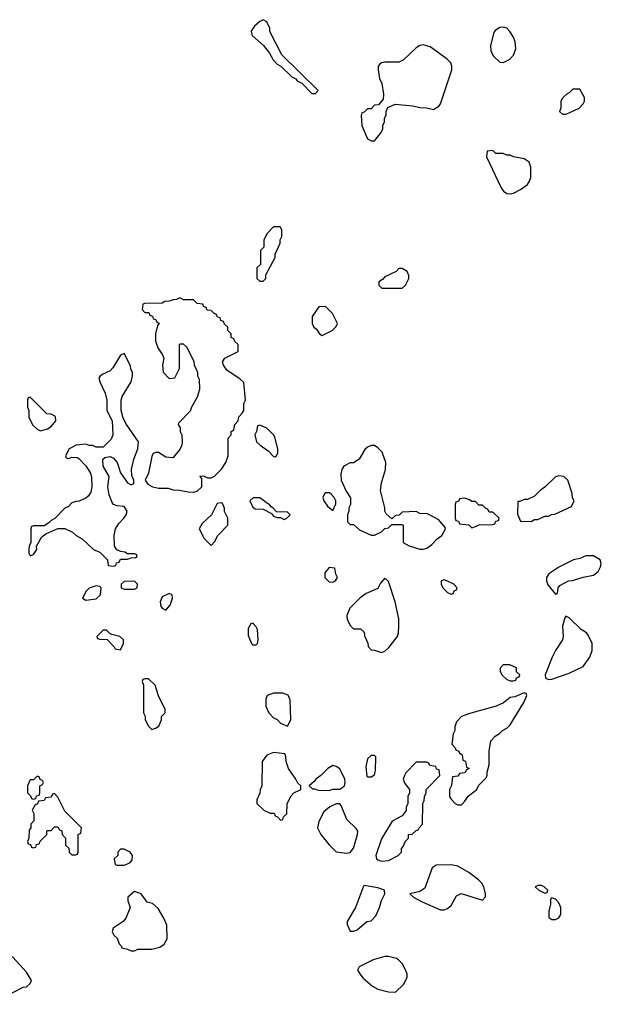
# Model space of a CAD drawing. Header units: inches. Extents: x 2769577 to 2880010, y 685631 to 825129.
# Tile 68 of 155: x 2811230 to 2814574, y 733394 to 739058. Entities that reach past the tile are written whole.
import ezdxf

# ---------------------------------------------------------------- set-up
doc = ezdxf.new("R2010")
doc.units = ezdxf.units.IN
doc.header["$MEASUREMENT"] = 0
doc.layers.add('C8713', color=7, linetype='Continuous')

msp = doc.modelspace()

# ---------------------------------------------------------------- linework, layer by layer
at = {"layer": 'C8713', "color": 4, "elevation": 4}
for points in [[(2812630, 739058), (2812610, 739048), (2812579.8, 739020.2), (2812563.5, 738996.5), (2812561, 738990), (2812567.5, 738967.5), (2812632, 738910), (2812665.4, 738865.4), (2812686.4, 738826.4), (2812710, 738802), (2812731.3, 738791.3), (2812794, 738730), (2812818, 738718), (2812825.4, 738705.4), (2812852.7, 738692.7), (2812910, 738634), (2812930, 738634), (2812946, 738650), (2812736.4, 738856.4), (2812668, 738990), (2812668, 739010), (2812650, 739046)], [(2814010, 739015.3), (2813990, 739014), (2813963.5, 738996.5), (2813955.3, 738984.7), (2813936, 738910), (2813939.6, 738879.6), (2813952, 738850), (2813990, 738814), (2814010, 738812), (2814030, 738822), (2814048.4, 738831.6), (2814070, 738854), (2814082, 738890), (2814079, 738930), (2814070, 738958), (2814048.7, 738990), (2814030, 739008.7)], [(2813550, 738912.7), (2813530, 738909.3), (2813510, 738896), (2813434.2, 738825.8), (2813410, 738813.2), (2813330, 738814), (2813311.1, 738808.9), (2813299.6, 738800.4), (2813292, 738790), (2813292, 738770), (2813299.6, 738719.6), (2813311.3, 738690), (2813322, 738630), (2813319.6, 738600.4), (2813292.7, 738567.3), (2813270, 738566), (2813250, 738546), (2813230, 738546), (2813210, 738526), (2813198, 738522), (2813192.7, 738507.3), (2813198, 738450), (2813230, 738372), (2813250, 738362), (2813270, 738362), (2813308, 738410), (2813318, 738430), (2813318, 738450), (2813328, 738470), (2813328, 738490), (2813338, 738510), (2813338, 738530), (2813347.3, 738552.7), (2813388.7, 738571.3), (2813490, 738562), (2813530, 738552), (2813568.4, 738551.6), (2813610, 738542), (2813640.4, 738559.6), (2813650, 738574), (2813715.3, 738770), (2813715.3, 738790), (2813708.7, 738810), (2813688.7, 738830), (2813590, 738901.2)], [(2814450, 738658), (2814410, 738658), (2814390, 738638), (2814371.6, 738628.4), (2814350, 738606), (2814342, 738590), (2814342, 738550), (2814334, 738530), (2814350, 738514), (2814370, 738514), (2814390, 738522), (2814446, 738550), (2814470, 738574), (2814478, 738590), (2814478, 738610)], [(2813950, 738306), (2813918, 738302), (2813914, 738270), (2813998, 738090), (2814010.9, 738070.9), (2814030, 738058), (2814050, 738056), (2814070, 738061), (2814110, 738081), (2814149.1, 738110.9), (2814162, 738130), (2814168.7, 738150), (2814168.7, 738210), (2814159, 738239), (2814130, 738258), (2814068.9, 738268.9), (2814050, 738278), (2814030, 738278), (2814010, 738288), (2813968.4, 738288.4)], [(2812727.3, 737867.3), (2812690, 737866), (2812650, 737826), (2812634, 737790), (2812634, 737750), (2812614, 737730), (2812614, 737650), (2812594, 737630), (2812594, 737570), (2812610, 737554), (2812630, 737554), (2812646, 737570), (2812646, 737590), (2812698, 737690), (2812698, 737710), (2812727.3, 737772.7), (2812728.4, 737791.6), (2812738, 737810), (2812738, 737850)], [(2813430, 737626), (2813410, 737626), (2813394, 737610), (2813330, 737578), (2813316.9, 737563.1), (2813294, 737550), (2813294, 737530), (2813312.7, 737512.7), (2813430, 737514), (2813448.4, 737531.6), (2813468, 737570), (2813467.3, 737587.3), (2813458, 737610)], [(2812150, 737458), (2812131.6, 737448.4), (2812112.7, 737447.3), (2812090, 737438), (2812063.6, 737436.4), (2812050, 737428), (2811950, 737426), (2811938, 737422), (2811934, 737390), (2811950, 737374), (2811972.7, 737372.7), (2811978, 737358), (2811992.7, 737352.7), (2811998, 737338), (2812012.7, 737332.7), (2812018, 737318), (2812032, 737312), (2812022, 737298), (2812011.3, 737250), (2812011.3, 737210), (2812024.7, 737170), (2812050.9, 737130.9), (2812058, 737110), (2812052, 737070), (2812054, 737030), (2812090, 736994), (2812122, 736998), (2812148.4, 737051.6), (2812148, 737190), (2812150, 737194), (2812170, 737194), (2812190, 737174), (2812231.6, 737091.6), (2812232.7, 737072.7), (2812252, 737030), (2812252, 737010), (2812262, 736990), (2812264.7, 736930), (2812250, 736886), (2812218, 736830), (2812210, 736806), (2812143.6, 736736.4), (2812142, 736730), (2812152, 736710), (2812152, 736690), (2812162, 736670), (2812164.7, 736630), (2812162, 736610), (2812150, 736586), (2812110, 736538), (2812070, 736542), (2812028.4, 736568.4), (2812010, 736568.7), (2811998, 736562), (2811990, 736546), (2811970.6, 736449.4), (2811952, 736410), (2811966, 736386), (2811994, 736370), (2812030, 736362.8), (2812083.6, 736363.6), (2812112.7, 736352.7), (2812148.4, 736351.6), (2812198, 736342), (2812230, 736341), (2812250, 736346), (2812278, 736370), (2812278, 736418), (2812268, 736430), (2812270, 736434), (2812290, 736432), (2812310, 736422), (2812330, 736422), (2812350, 736432), (2812390, 736472), (2812415.3, 736510), (2812428.7, 736550), (2812428.4, 736651.6), (2812446, 736670), (2812446, 736690), (2812462, 736698), (2812466, 736730), (2812486, 736750), (2812490, 736774), (2812510, 736794), (2812518, 736810), (2812518, 736850), (2812528, 736870), (2812518, 736970), (2812498, 736990), (2812421.5, 737041.5), (2812402, 737070), (2812395.3, 737090), (2812409.1, 737110.9), (2812486, 737150), (2812486, 737190), (2812467.3, 737207.3), (2812462, 737222), (2812446, 737230), (2812446, 737250), (2812426, 737270), (2812426, 737290), (2812407.3, 737307.3), (2812402, 737322), (2812387.3, 737327.3), (2812382, 737342), (2812367.3, 737347.3), (2812362, 737362), (2812347.3, 737367.3), (2812330, 737386), (2812307.3, 737387.3), (2812302, 737402), (2812287.3, 737407.3), (2812282, 737422), (2812250, 737426), (2812230, 737446), (2812172.7, 737447.3)], [(2812987.3, 737407.3), (2812950, 737406), (2812912, 737350), (2812912, 737310), (2812922, 737290), (2812936.9, 737276.9), (2812954, 737250), (2812970, 737242), (2813026, 737270), (2813050, 737294), (2813058, 737310), (2813028.4, 737368.4)], [(2811830, 737138), (2811810, 737128), (2811765.4, 737054.6), (2811750, 737038), (2811703.6, 737016.4), (2811690, 737006), (2811684.7, 736995.3), (2811690, 736974), (2811721, 736910), (2811731.3, 736870), (2811731.3, 736810), (2811761, 736750), (2811766, 736670), (2811755.3, 736644.7), (2811710, 736598), (2811670, 736598), (2811650, 736608), (2811630, 736608), (2811610, 736615.3), (2811554, 736610), (2811514, 736590), (2811494, 736550), (2811498, 736538), (2811510, 736534), (2811530, 736542), (2811559.6, 736539.6), (2811570, 736534), (2811610.9, 736490.9), (2811638, 736450), (2811643.6, 736423.6), (2811644.7, 736370), (2811639.6, 736340.4), (2811623.6, 736316.4), (2811610, 736306), (2811571.6, 736288.4), (2811552.7, 736287.3), (2811530, 736278), (2811510, 736258), (2811490, 736248), (2811431.1, 736188.9), (2811410, 736178), (2811396.9, 736163.1), (2811370, 736146), (2811310, 736146), (2811298, 736142), (2811294, 736130), (2811294, 736050), (2811284.7, 736030), (2811282, 736010), (2811282, 735990), (2811290, 735974), (2811310, 735982), (2811328, 736010), (2811326, 736030), (2811356.4, 736083.6), (2811380.4, 736099.6), (2811448.4, 736131.6), (2811490, 736132), (2811534, 736110), (2811554, 736090), (2811590, 736072), (2811654, 736010), (2811690, 735994), (2811734, 735950), (2811738, 735918), (2811770, 735914), (2811782, 735918), (2811787.3, 735932.7), (2811802, 735938), (2811810, 735954), (2811850, 735954), (2811870, 735962), (2811896.4, 735963.6), (2811906, 735970), (2811902, 735982), (2811890, 735986), (2811850, 735986), (2811834.6, 735994.6), (2811810, 735998), (2811788.7, 736008.7), (2811775.3, 736030), (2811772.7, 736090), (2811781.2, 736130), (2811800.2, 736159.8), (2811828.7, 736190), (2811842, 736210), (2811848, 736230), (2811830, 736258), (2811790, 736262), (2811770, 736268.7), (2811761.5, 736281.5), (2811744.5, 736324.5), (2811736, 736370), (2811744, 736430), (2811709, 736490), (2811708.7, 736530), (2811720.2, 736539.8), (2811750, 736546), (2811770, 736534.8), (2811791, 736510), (2811810, 736452), (2811850, 736394), (2811870, 736382), (2811886, 736390), (2811886, 736410), (2811875.3, 736435.3), (2811873.2, 736470), (2811887, 736530), (2811909.4, 736590), (2811913.2, 736630), (2811844, 736730), (2811825.6, 736765.6), (2811814, 736810), (2811814, 736870), (2811819, 736890), (2811870, 736974), (2811878, 737010), (2811878, 737030), (2811868.4, 737048.4), (2811867.3, 737067.3)], [(2811290, 736886), (2811278, 736882), (2811274, 736870), (2811274, 736830), (2811282, 736810), (2811282, 736770), (2811306.4, 736726.4), (2811330, 736702), (2811350, 736692), (2811390, 736704.7), (2811410, 736718), (2811438, 736750), (2811435.3, 736775.3), (2811410, 736788), (2811386, 736790)], [(2812610, 736726), (2812598, 736722), (2812591.6, 736688.4), (2812582, 736670), (2812592, 736630), (2812612, 736610), (2812658, 736578), (2812690, 736544.7), (2812696.4, 736543.6), (2812706, 736550), (2812714, 736566), (2812714, 736590), (2812696.5, 736656.5), (2812688.7, 736670), (2812650, 736708)], [(2813270, 736609), (2813250, 736609), (2813230, 736599), (2813214.4, 736585.6), (2813182, 736530), (2813150, 736508.7), (2813130, 736508), (2813094, 736490), (2813082, 736470), (2813076.9, 736443.1), (2813078, 736410), (2813106.4, 736346.4), (2813131.6, 736308.4), (2813132, 736270), (2813122, 736250), (2813122, 736230), (2813114, 736210), (2813114, 736170), (2813130, 736154), (2813150, 736154), (2813183.6, 736123.6), (2813250, 736092), (2813270, 736092), (2813310, 736112), (2813330, 736132), (2813350, 736134), (2813370, 736154), (2813430, 736154), (2813434, 736150), (2813434, 736050), (2813470, 736031.3), (2813530, 736011.3), (2813550, 736011.3), (2813570, 736018), (2813600.2, 736039.8), (2813630, 736071.3), (2813658, 736090), (2813678, 736130), (2813676.4, 736136.4), (2813640.4, 736180.4), (2813574.6, 736214.6), (2813530, 736218), (2813510, 736228), (2813430, 736226), (2813412.7, 736207.3), (2813390, 736206), (2813370, 736186), (2813336.4, 736216.4), (2813329, 736230), (2813329, 736250), (2813305.2, 736350), (2813310, 736394), (2813334, 736470), (2813335.3, 736510), (2813314, 736570), (2813290, 736595.3)], [(2814330, 736434), (2814310, 736428), (2814250, 736368), (2814222, 736350), (2814190, 736318), (2814150, 736298), (2814130, 736298), (2814106, 736286), (2814094, 736286), (2814092.7, 736212.7), (2814110, 736174), (2814170, 736172), (2814190, 736182), (2814210, 736182), (2814250, 736202), (2814270, 736202), (2814288.4, 736211.6), (2814307.3, 736212.7), (2814402, 736258), (2814418, 736290), (2814408, 736308), (2814407.3, 736332.7), (2814382, 736410), (2814358, 736430)], [(2813010, 736335.3), (2812990, 736335.3), (2812982, 736330), (2812972, 736310), (2812978, 736290), (2812999.6, 736259.6), (2813030, 736234), (2813047.3, 736272.7), (2813048, 736290), (2813038, 736310), (2813018, 736330)], [(2812390, 736278), (2812365.4, 736274.6), (2812332, 736210), (2812279.6, 736160.4), (2812262, 736130), (2812290, 736074), (2812330, 736034), (2812350, 736054), (2812368.9, 736091.1), (2812426, 736150), (2812426, 736190), (2812408.4, 736228.4), (2812407.3, 736247.3), (2812395.3, 736275.3)], [(2812610, 736308), (2812572.7, 736307.3), (2812554, 736290), (2812570, 736254), (2812583.6, 736243.6), (2812630, 736242), (2812678, 736218), (2812690, 736202), (2812710, 736194), (2812730, 736194), (2812750, 736182), (2812766, 736190), (2812786, 736210), (2812770, 736226), (2812707.3, 736227.3), (2812686, 736250), (2812675.3, 736255.3), (2812666, 736270), (2812654, 736274)], [(2813790, 736306), (2813758, 736302), (2813752.7, 736287.3), (2813738, 736282), (2813734, 736270), (2813734, 736190), (2813738, 736178), (2813752.7, 736172.7), (2813758, 736158), (2813811.6, 736151.6), (2813830, 736134), (2813850, 736142), (2813872.7, 736152.7), (2813950, 736154), (2813962, 736158), (2813967.3, 736172.7), (2813982, 736178), (2813986, 736190), (2813950, 736226), (2813930, 736226), (2813922, 736242), (2813910, 736246), (2813890, 736266), (2813870, 736266), (2813850, 736286), (2813830, 736286), (2813816.4, 736296.4)], [(2814485.4, 735974.6), (2814450, 735958), (2814414, 735950), (2814330, 735908), (2814272, 735870), (2814258, 735850), (2814258, 735830), (2814266.4, 735806.4), (2814310, 735754), (2814322, 735758), (2814326, 735790), (2814336.4, 735803.6), (2814386, 735830), (2814408.4, 735831.6), (2814468.9, 735851.1), (2814530, 735862), (2814555.5, 735884.5), (2814568.7, 735910), (2814574, 735930), (2814568, 735950), (2814530, 735974)], [(2813010, 735906), (2812983.6, 735876.4), (2812984.7, 735850), (2813010, 735824.7), (2813030, 735822), (2813046, 735830), (2813058, 735850), (2813048.4, 735868.4), (2813042, 735902)], [(2811890, 735828), (2811830, 735826), (2811814, 735810), (2811814, 735790), (2811830, 735782), (2811890, 735782), (2811906, 735790), (2811908, 735810)], [(2813330, 735846), (2813303.6, 735816.4), (2813290, 735786), (2813222, 735758), (2813187.1, 735732.9), (2813127.5, 735672.5), (2813111.3, 735630), (2813112, 735610), (2813130, 735574), (2813150, 735554), (2813190, 735554), (2813210, 735534), (2813212.7, 735512.7), (2813231.6, 735471.6), (2813232.7, 735452.7), (2813250, 735434), (2813270, 735432), (2813310, 735418), (2813330, 735424.7), (2813352.9, 735447.1), (2813402, 735510), (2813408.9, 735531.1), (2813409.2, 735570), (2813409.1, 735610.9), (2813389.3, 735709.3), (2813350, 735826)], [(2813670, 735835.3), (2813654, 735830), (2813654, 735810), (2813662, 735790), (2813690, 735762), (2813710, 735754), (2813722, 735758), (2813727.3, 735772.7), (2813742, 735778), (2813746, 735790), (2813726, 735810), (2813686, 735830)], [(2811670, 735802), (2811630, 735788), (2811612, 735770), (2811592, 735730), (2811610, 735718), (2811670, 735726.8), (2811694, 735750), (2811698, 735790), (2811690, 735798)], [(2812090, 735758), (2812050, 735738), (2812038, 735710), (2812042, 735682), (2812050, 735672), (2812070, 735662), (2812095.3, 735690), (2812108, 735730), (2812106, 735750)], [(2812570, 735586), (2812558, 735582), (2812543.6, 735556.4), (2812543.6, 735516.4), (2812562, 735470), (2812570, 735462), (2812590, 735462), (2812598, 735470), (2812602, 735490), (2812598, 735550), (2812590, 735566)], [(2814370, 735626), (2814363.6, 735616.4), (2814351.3, 735570), (2814354.8, 735510), (2814351, 735490), (2814311.3, 735430), (2814291.3, 735390), (2814252, 735290), (2814254, 735270), (2814270, 735262), (2814290, 735264.7), (2814390, 735298), (2814470, 735338), (2814508.7, 735390), (2814522, 735430), (2814522, 735470), (2814498, 735518), (2814488, 735530), (2814458, 735550), (2814390, 735618)], [(2811730, 735546), (2811710, 735546), (2811674, 735510), (2811678, 735498), (2811690, 735494), (2811732.7, 735492.7), (2811774, 735450), (2811778, 735438), (2811810, 735434), (2811826, 735470), (2811826, 735490), (2811806, 735510), (2811760.4, 735520.4), (2811747.3, 735527.3)], [(2814047.3, 735347.3), (2814010, 735346), (2813992.7, 735327.3), (2813992, 735310), (2814002, 735290), (2814030, 735262), (2814050, 735254), (2814070, 735254), (2814082, 735258), (2814087.3, 735272.7), (2814102, 735278), (2814106, 735290), (2814087.3, 735307.3), (2814086, 735330)], [(2811970, 735266), (2811950, 735266), (2811938, 735262), (2811934, 735250), (2811942, 735230), (2811942, 735070), (2811951.6, 735051.6), (2811952, 735030), (2811970, 734994), (2811990, 734974), (2812010, 734982), (2812030, 734994), (2812046, 735030), (2812046, 735050), (2812066, 735070), (2812066, 735090), (2812028.4, 735168.4), (2812008, 735230)], [(2812690, 735184), (2812652, 735170), (2812644.7, 735150), (2812644.7, 735110), (2812662, 735070), (2812690, 735042), (2812710, 735032), (2812730, 735012), (2812770, 734994), (2812788.7, 735030), (2812784.7, 735144.7), (2812773.2, 735173.2), (2812743.1, 735183.1)], [(2814130, 735186), (2814076.9, 735163.1), (2814050, 735158), (2814010.9, 735129.1), (2813970, 735108.7), (2813810, 735064), (2813771.1, 735048.9), (2813742, 735018), (2813732, 734990), (2813732, 734970), (2813722, 734950), (2813714, 734890), (2813734, 734870), (2813738, 734858), (2813754, 734850), (2813758, 734838), (2813774, 734830), (2813778, 734798), (2813792.7, 734792.7), (2813798, 734758), (2813814, 734750), (2813798, 734742), (2813790, 734726), (2813758, 734722), (2813750, 734706), (2813718, 734702), (2813712.7, 734652.7), (2813702, 734630), (2813702, 734590), (2813710, 734574), (2813734, 734550), (2813750, 734542), (2813770, 734542), (2813790, 734562), (2813808.9, 734591.1), (2813858, 734630), (2813870, 734654), (2813910, 734694), (2813918, 734710), (2813918, 734730), (2813928.4, 734771.6), (2813928.7, 734850), (2813938, 734910), (2813963.1, 734936.9), (2813988.4, 734951.6), (2814006, 734970), (2814030, 734982), (2814050, 735002), (2814128, 735130), (2814146, 735170), (2814142, 735182)], [(2812690, 734842), (2812650, 734828), (2812624.7, 734790), (2812622, 734650), (2812612.7, 734627.3), (2812611.6, 734608.4), (2812594, 734570), (2812594, 734550), (2812634, 734510), (2812670, 734494), (2812692.7, 734492.7), (2812698, 734478), (2812712.7, 734472.7), (2812730, 734454), (2812742, 734458), (2812747.3, 734472.7), (2812766, 734490), (2812768, 734550), (2812790, 734594), (2812806, 734610), (2812846, 734630), (2812846, 734650), (2812830, 734666), (2812818, 734690), (2812775.3, 734750), (2812762, 734790), (2812760.4, 734820.4), (2812754.6, 734834.6)], [(2813270, 734826), (2813250, 734826), (2813230, 734806), (2813219.6, 734760.4), (2813226.4, 734706.4), (2813230, 734702), (2813250, 734702), (2813270, 734714), (2813276.4, 734736.4), (2813278, 734818)], [(2813030, 734768), (2813002, 734750), (2812962, 734710), (2812932, 734690), (2812923.6, 734676.4), (2812894, 734650), (2812912.7, 734632.7), (2812927.3, 734632.7), (2812945.4, 734625.4), (2813010, 734624.7), (2813030, 734631.3), (2813070, 734632), (2813098, 734650), (2813102, 734670), (2813099, 734690), (2813070, 734748), (2813050, 734762)], [(2813570, 734786), (2813510, 734786), (2813450, 734726), (2813442, 734710), (2813434, 734690), (2813443.6, 734663.6), (2813472, 734630), (2813472, 734610), (2813462, 734590), (2813462, 734550), (2813452.7, 734527.3), (2813451.6, 734508.4), (2813430, 734478), (2813371.6, 734448.4), (2813310, 734346), (2813278, 734250), (2813282, 734230), (2813290, 734224.7), (2813310, 734218), (2813350, 734222), (2813406, 734250), (2813426, 734270), (2813426, 734290), (2813436.4, 734303.6), (2813446, 734330), (2813466, 734350), (2813466, 734370), (2813487.3, 734372.7), (2813510, 734394), (2813522, 734398), (2813526, 734410), (2813546, 734430), (2813548, 734550), (2813556.4, 734563.6), (2813558, 734590), (2813568, 734610), (2813568, 734630), (2813646, 734710), (2813642, 734742), (2813627.3, 734747.3), (2813622, 734762), (2813587.3, 734767.3), (2813582, 734782)], [(2811330, 734706), (2811310, 734686), (2811290, 734686), (2811274, 734650), (2811274, 734610), (2811292.7, 734592.7), (2811298, 734578), (2811310, 734574), (2811322, 734578), (2811327.3, 734592.7), (2811342, 734598), (2811346, 734610), (2811346, 734650), (2811362, 734658), (2811366, 734670), (2811362, 734682), (2811347.3, 734687.3), (2811342, 734702)], [(2811430, 734606), (2811418, 734602), (2811410, 734586), (2811378, 734582), (2811370, 734566), (2811338, 734562), (2811332.7, 734547.3), (2811318, 734542), (2811302, 734510), (2811312, 734492), (2811312, 734450), (2811294, 734430), (2811294, 734410), (2811283.6, 734396.4), (2811282, 734350), (2811274, 734330), (2811278, 734318), (2811292.7, 734312.7), (2811298, 734298), (2811310, 734294), (2811322, 734298), (2811327.3, 734312.7), (2811342, 734318), (2811347.3, 734332.7), (2811386, 734370), (2811386, 734390), (2811390, 734394), (2811410, 734394), (2811430, 734414), (2811450, 734414), (2811458, 734398), (2811472.7, 734392.7), (2811474, 734370), (2811494, 734350), (2811494, 734310), (2811512.7, 734292.7), (2811514, 734270), (2811530, 734254), (2811550, 734254), (2811562, 734258), (2811566, 734270), (2811566, 734370), (2811582, 734378), (2811586, 734410), (2811490, 734506), (2811450, 734586)], [(2813070, 734548), (2813050, 734548), (2813014, 734530), (2812979.6, 734500.4), (2812950, 734446), (2812942, 734410), (2812962, 734370), (2813010, 734312), (2813050, 734272), (2813110, 734262.8), (2813130, 734266.8), (2813150, 734292), (2813172.7, 734370), (2813174, 734390), (2813164.7, 734404.7), (2813110, 734458), (2813078, 734538)], [(2811830, 734286), (2811810, 734286), (2811794, 734270), (2811794, 734250), (2811774, 734230), (2811778, 734198), (2811790, 734194), (2811830, 734194), (2811850, 734202), (2811866, 734210), (2811876.4, 734223.6), (2811878, 734250), (2811866, 734270)], [(2813710, 734197.2), (2813625.4, 734194.6), (2813601, 734179), (2813558.8, 734061.2), (2813530, 734042), (2813474, 734030), (2813494, 734010), (2813543.5, 733983.5), (2813650, 733938), (2813670, 733938), (2813690, 733944.7), (2813710, 733962), (2813741.2, 734018.8), (2813769, 734031), (2813890, 733994), (2813907.3, 734012.7), (2813908, 734030), (2813898, 734070), (2813888, 734090), (2813868, 734110), (2813812.5, 734152.5), (2813750, 734189)], [(2813210, 734078), (2813206.4, 734073.6), (2813161, 733950), (2813112, 733870), (2813112.7, 733852.7), (2813130, 733814), (2813150, 733814), (2813170, 733822), (2813226, 733870), (2813250, 733874), (2813278, 733902), (2813299, 733950), (2813309.3, 733990.7), (2813328.7, 734030), (2813328, 734050), (2813290, 734064)], [(2814230, 734078), (2814210, 734078), (2814194, 734070), (2814214, 734050), (2814250, 734034), (2814262, 734038), (2814266, 734050), (2814246, 734070)], [(2811890, 734042), (2811852, 734010), (2811851.3, 733990), (2811864.7, 733950), (2811841, 733890), (2811824.7, 733870), (2811767.1, 733832.9), (2811762, 733810), (2811771.6, 733791.6), (2811790, 733774), (2811802, 733742), (2811814, 733730), (2811818, 733718), (2811850, 733712), (2811870, 733702), (2811890, 733702), (2811910, 733711.3), (2811990, 733712), (2812036.4, 733723.6), (2812060.4, 733739.6), (2812078, 733770), (2812075.3, 733850), (2812059, 733890), (2812025.6, 733945.6), (2811993.6, 733973.6), (2811962, 733982), (2811928.9, 734028.9)], [(2814290, 734006), (2814282, 733998), (2814282, 733970), (2814272, 733930), (2814272.7, 733892.7), (2814290, 733882), (2814310, 733882), (2814330, 733892), (2814342, 733910), (2814342, 733950), (2814330, 733978), (2814310, 733998)], [(2811190, 733666), (2811150, 733666), (2811130, 733646), (2811110, 733646), (2811050, 733586), (2811030, 733546), (2810952.7, 733467.3), (2810923.6, 733456.4), (2810910, 733446), (2810878, 733442), (2810874, 733430), (2810890, 733414), (2810912.7, 733412.7), (2810918, 733398), (2810950, 733394), (2810975.3, 733424.7), (2810998, 733442), (2811050, 733458), (2811190, 733462), (2811250, 733492), (2811270, 733494), (2811290, 733514), (2811298, 733530), (2811270, 733578)], [(2813350, 733669), (2813328.9, 733668.9), (2813262, 733650), (2813182, 733610), (2813172, 733590), (2813184.7, 733570), (2813205.2, 733545.2), (2813258, 733498), (2813290, 733481), (2813350, 733466), (2813390, 733464.7), (2813438, 733510), (2813458, 733550), (2813458, 733570), (2813443.1, 733603.1), (2813428.9, 733628.9), (2813408, 733650), (2813397.2, 733657.2)]]:
    msp.add_lwpolyline(points, close=True, dxfattribs=at)

doc.saveas('drawing.dxf')
